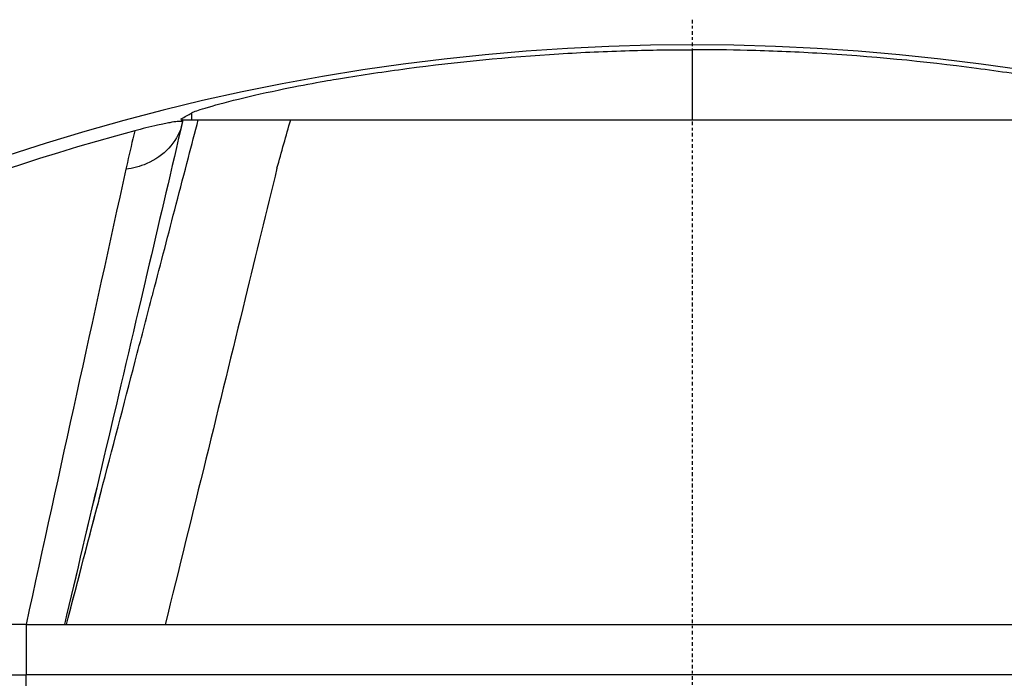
# Model space of a CAD drawing. Header units: millimetres. Extents: x 0 to 4378, y 0 to 2397.
# Tile 169 of 256: x 728 to 767, y 2238 to 2264. Entities that reach past the tile are written whole.
import ezdxf

# ---------------------------------------------------------------- set-up
doc = ezdxf.new("R2010")
doc.units = ezdxf.units.MM
doc.header["$LTSCALE"] = 0.2
doc.linetypes.add('CENTER2', pattern=[1.125, 0.75, -0.125, 0.125, -0.125])
doc.layers.add('02_Center Line', color=1, linetype='CENTER2')

# ---------------------------------------------------------------- blocks, each defined once
blk = doc.blocks.new('A$C67cfe5fe')
for p, q in [((-0.001, 86.221), (-0.001, 83.429)), ((-20.331, 83.47), (-20.343, 83.464)), ((-20.343, 83.464), (-20.32, 83.469)), ((-20.331, 83.467), (-20.331, 83.47)), ((-20.32, 83.469), (-20.296, 83.429)), ((-19.924, 83.702), (-19.914, 83.429)), ((-20.278, 83.355), (-20.325, 83.15)), ((-20.281, 83.361), (-20.321, 83.429)), ((-20.321, 83.429), (-20.26, 83.429)), ((-20.26, 83.429), (-19.651, 83.429)), ((-19.651, 83.429), (-19.651, 83.429)), ((-17.191, 83.429), (-15.974, 83.429)), ((-13.526, 83.429), (-0.001, 83.429)), ((-0.001, 83.429), (12.151, 83.429)), ((-22.47, 81.739), (-22.534, 81.466)), ((-26.5, 63.358), (-30.584, 63.358)), ((-26.5, 63.358), (26.5, 63.358)), ((-26.5, 63.358), (-26.5, 61.358)), ((-33.45, 61.358), (-26.5, 61.358)), ((26.5, 61.358), (-26.5, 61.358)), ((-26.5, 54.757), (-26.5, 61.358))]:
    blk.add_line(p, q)
for radius, start, end in [(86.413, 313.06048, 226.93952), (85.907, 104.96021, 121.79522)]:
    blk.add_arc((0, 0), radius, start, end)
for centre, major_axis, ratio, start_param, end_param in [((-23.152, 84.222), (2.922, -0.682), 0.826811, 6.207221, 6.23663), ((-28.488, 81.117), (8.212, 2.234), 0.036239, 0.011099, 0.028516), ((-1043.428, 82.514), (-878.386, -813.084), 0.7505, 2.251117, 2.252947), ((283.399, -1076.897), (165.083, -1388.372), 0.225763, 3.69718, 3.69882)]:
    blk.add_ellipse(centre, major_axis=major_axis, ratio=ratio, start_param=start_param, end_param=end_param)
for points, knots in [([(-19.924, 83.702), (-19.868, 83.737), (-19.72, 83.792), (-19.192, 83.958), (-18.766, 84.077), (-17.73, 84.337), (-17.125, 84.478), (-15.34, 84.852), (-14.373, 85.014), (-13.117, 85.221), (-12.233, 85.352), (-9.341, 85.737), (-7.324, 85.933), (-4.366, 86.115), (-3.429, 86.158), (-1.661, 86.209), (-0.831, 86.221), (-0.001, 86.221)], [-1.707301, -1.707301, -1.707301, -1.707301, -1.65374, -1.65374, -1.586153, -1.586153, -1.520058, -1.520058, -1.405944, -1.405944, -1.138062, -1.138062, -0.530518, -0.530518, -0.248968, -0.248968, -0.000001, -0.000001, -0.000001, -0.000001]), ([(19.924, 83.702), (19.875, 83.732), (19.757, 83.778), (19.311, 83.923), (18.911, 84.037), (17.843, 84.312), (17.171, 84.468), (15.363, 84.848), (14.397, 85.01), (13.14, 85.218), (12.227, 85.354), (9.2, 85.755), (7.08, 85.956), (4.03, 86.132), (3.106, 86.17), (1.454, 86.212), (0.726, 86.221), (-0.001, 86.221)], [0.000001, 0.000001, 0.000001, 0.000001, 0.151148, 0.151148, 0.371593, 0.371593, 0.626473, 0.626473, 1.045564, 1.045564, 2.146953, 2.146953, 4.688353, 4.688353, 5.791915, 5.791915, 6.660221, 6.660221, 6.660221, 6.660221]), ([(-20.26, 83.429), (-20.717, 81.472), (-21.162, 79.566), (-21.597, 77.711), (-21.707, 77.241), (-21.816, 76.773), (-21.925, 76.309), (-23.01, 71.68), (-24.024, 67.377), (-24.976, 63.358)], [0, 0, 0, 0, 0.25, 0.25, 0.25, 0.3134696, 0.3134696, 0.3134696, 0.9460788, 0.9460788, 0.9460788, 0.9460788]), ([(-24.894, 63.358), (-23.982, 66.851), (-23.069, 70.343), (-22.157, 73.836), (-21.94, 74.667), (-21.723, 75.497), (-21.506, 76.328), (-21.486, 76.406), (-21.466, 76.484), (-21.445, 76.562), (-21.139, 77.733), (-20.833, 78.905), (-20.527, 80.078), (-20.365, 80.695), (-20.204, 81.312), (-20.043, 81.929), (-19.912, 82.429), (-19.782, 82.929), (-19.651, 83.429)], [0.1480483, 0.1480483, 0.1480483, 0.1480483, 0.5929596, 0.5929596, 0.5929596, 0.6987233, 0.6987233, 0.6987233, 0.7086547, 0.7086547, 0.7086547, 0.857866, 0.857866, 0.857866, 0.9363751, 0.9363751, 0.9363751, 1, 1, 1, 1]), ([(-20.325, 83.15), (-20.502, 82.553), (-21.018, 81.979), (-21.701, 81.688), (-21.966, 81.575), (-22.249, 81.502), (-22.53, 81.466)], [0, 0, 0, 0, 0.721133, 0.721133, 0.721133, 1, 1, 1, 1]), ([(-20.282, 83.359), (-20.3, 83.372), (-20.359, 83.376), (-20.56, 83.354), (-20.658, 83.34), (-20.913, 83.294), (-21.069, 83.263), (-21.406, 83.188), (-21.566, 83.151), (-21.88, 83.072), (-22.032, 83.033), (-22.176, 82.993)], [0.0254722, 0.0254722, 0.0254722, 0.0254722, 0.1687494, 0.1687494, 0.2531241, 0.2531241, 0.3374988, 0.3374988, 0.3905823, 0.3905823, 0.4345618, 0.4345618, 0.4345618, 0.4345618]), ([(-19.651, 83.429), (-19.633, 83.429), (-19.539, 83.429), (-19.209, 83.429), (-18.97, 83.429), (-18.369, 83.429), (-17.969, 83.429), (-17.175, 83.429), (-16.687, 83.429), (-15.974, 83.429)], [-1.628416, -1.628416, -1.628416, -1.628416, -1.143091, -1.143091, -0.655922, -0.655922, -0.223229, -0.223229, -0.000017, -0.000017, -0.000017, -0.000017]), ([(-15.973, 83.429), (-14.711, 83.429), (-13.435, 83.429), (-12.157, 83.429), (-12.102, 83.429), (-12.046, 83.429), (-11.99, 83.429), (-10.698, 83.429), (-9.406, 83.429), (-8.113, 83.429), (-8.071, 83.429), (-8.029, 83.429), (-7.987, 83.429), (-6.68, 83.429), (-5.372, 83.429), (-4.063, 83.429), (-2.713, 83.429), (-1.362, 83.429), (-0.01, 83.429), (0.005, 83.429), (0.02, 83.429), (0.034, 83.429), (1.37, 83.429), (2.705, 83.429), (4.04, 83.429), (5.383, 83.429), (6.726, 83.429), (8.066, 83.429), (8.078, 83.429), (8.091, 83.429), (8.103, 83.429), (9.427, 83.429), (10.749, 83.429), (12.071, 83.429), (12.098, 83.429), (12.125, 83.429), (12.152, 83.429), (13.459, 83.429), (14.766, 83.429), (16.051, 83.429)], [0.0000002, 0.0000002, 0.0000002, 0.0000002, 0.1197627, 0.1197627, 0.1197627, 0.125, 0.125, 0.125, 0.246087, 0.246087, 0.246087, 0.25, 0.25, 0.25, 0.3724227, 0.3724227, 0.3724227, 0.4986303, 0.4986303, 0.4986303, 0.5, 0.5, 0.5, 0.6246397, 0.6246397, 0.6246397, 0.75, 0.75, 0.75, 0.7511764, 0.7511764, 0.7511764, 0.875, 0.875, 0.875, 0.8775503, 0.8775503, 0.8775503, 1, 1, 1, 1]), ([(-16.519, 81.513), (-16.933, 79.808), (-17.354, 78.079), (-17.782, 76.328), (-18.807, 72.128), (-19.872, 67.795), (-20.967, 63.358)], [0, 0, 0, 0, 0.2313914, 0.2313914, 0.2313914, 0.7861688, 0.7861688, 0.7861688, 0.7861688]), ([(-24.894, 63.358), (-24.529, 64.756), (-24.163, 66.155), (-23.798, 67.554), (-23.699, 67.934), (-23.599, 68.314), (-23.5, 68.694)], [0.1475735, 0.1475735, 0.1475735, 0.1475735, 0.3260084, 0.3260084, 0.3260084, 0.3744955, 0.3744955, 0.3744955, 0.3744955])]:
    blk.add_open_spline(points, degree=3, knots=knots)
for points in [[(-20.331, 83.47), (-20.181, 83.551), (-20.045, 83.629), (-19.924, 83.702)], [(-22.53, 81.466), (-23.83, 75.562), (-25.145, 69.566), (-26.501, 63.358)], [(-23.5, 69.608), (-24.008, 67.452), (-24.5, 65.368), (-24.977, 63.358)]]:
    blk.add_open_spline(points, degree=3)
at = {"layer": '02_Center Line'}
blk.add_line((0, 87.413), (0, -87.413), dxfattribs=at)

msp = doc.modelspace()

# ---------------------------------------------------------------- block references
msp.add_blockref('A$C67cfe5fe', (754.283, 2176.398))

doc.saveas('drawing.dxf')
